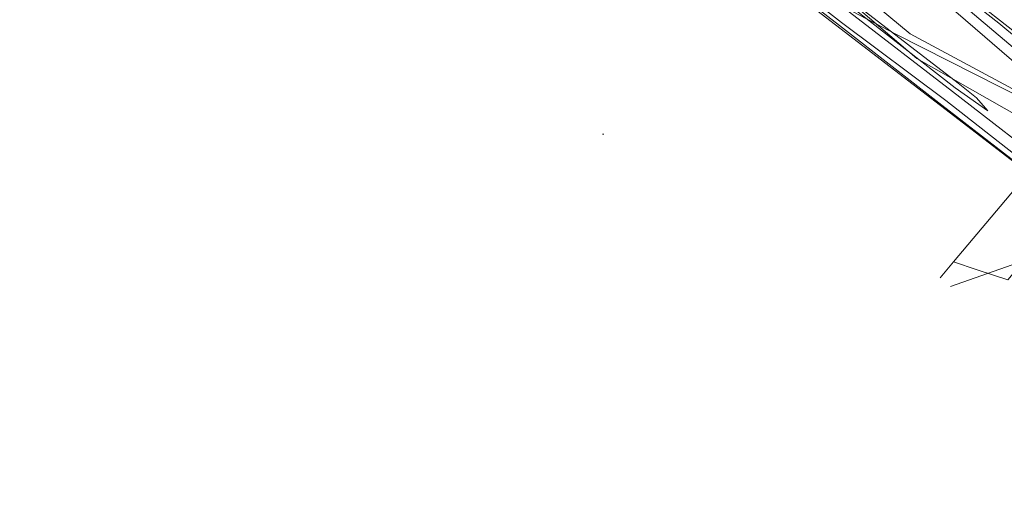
# Model space of a CAD drawing. Header units: metres. Extents: x 163628 to 167676, y 402708 to 405373.
# Tile 3 of 256: x 163844 to 163997, y 403022 to 403097. Entities that reach past the tile are written whole.
import ezdxf

# ---------------------------------------------------------------- set-up
doc = ezdxf.new("R2010")
doc.units = ezdxf.units.M
for name, color, linetype, lineweight in [('X-CA190022.004-UO-BGT_Ondergrond$0$GE_205_SHDWalbescherming_Lijn_GEM', 253, 'Continuous', 9), ('X-CA190022.004-UO-BGT_Ondergrond$0$GE_214_Wegmarkering_Lijn_GEM', 253, 'Continuous', 9), ('X-CA190022.004-UO-BGT_Ondergrond$0$GE_244_Taludlijn_Lijn_GEM', 253, 'Continuous', 9), ('X-CA190022.004-UO-BGT_Ondergrond$0$GE_311_WGDRijbaanRegionaleweg_Vlak_GEM', 253, 'Continuous', 9), ('X-CA190022.004-UO-BGT_Ondergrond$0$GE_367_OWGBerm_groenvoorziening_grasenk_GEM', 253, 'Continuous', 9), ('X-CA190022.004-UO-BGT_Ondergrond$0$GE_461_BTDGraslandoverig_Vlak_GEM', 253, 'Continuous', 9), ('X-CA190022.004-UO-BGT_Ondergrond$0$GE_502_WTDWaterloop_Vlak_GEM', 253, 'Continuous', 9), ('X-CA190022.004-UO-BGT_Ondergrond$0$GE_661_SHDMuurGroterDan30cm_Vlak_GEM', 253, 'Continuous', 9), ('X-CA190022.004-UO-KAD_Percelen$0$B-WE-KG-GRENS_PERCEEL-GV', 150, 'Continuous', 9)]:
    doc.layers.add(name, color=color, linetype=linetype, lineweight=lineweight)

msp = doc.modelspace()

# ---------------------------------------------------------------- linework, layer by layer
at = {"layer": 'X-CA190022.004-UO-BGT_Ondergrond$0$GE_205_SHDWalbescherming_Lijn_GEM'}
msp.add_line((163934.785, 403078.817), (163934.605, 403078.808), dxfattribs=at)
at = {"layer": 'X-CA190022.004-UO-BGT_Ondergrond$0$GE_214_Wegmarkering_Lijn_GEM'}
msp.add_line((163998.515, 403094.523), (163982.759, 403106.926), dxfattribs=at)
at = {"layer": 'X-CA190022.004-UO-BGT_Ondergrond$0$GE_244_Taludlijn_Lijn_GEM'}
for p, q in [((163944.75, 403125.898), (163982.184, 403094.34)), ((163980.055, 403094.262), (163972.055, 403098.423)), ((164005.576, 403081.305), (163980.055, 403094.262)), ((163982.184, 403094.34), (164011.39, 403078.65))]:
    msp.add_line(p, q, dxfattribs=at)
at = {"layer": 'X-CA190022.004-UO-BGT_Ondergrond$0$GE_311_WGDRijbaanRegionaleweg_Vlak_GEM', "flags": 128}
msp.add_lwpolyline([(164013.529, 403081.379), (163995.891, 403096.032), (163979.592, 403108.808), (163971.758, 403114.67), (163959.772, 403123.476), (163950.626, 403130.246), (163950.851, 403130.547), (163952.594, 403132.878), (163952.809, 403133.164), (163953.041, 403132.991), (163956.841, 403130.246), (163958.927, 403128.828), (163962.92, 403126.033), (163971.357, 403120.207), (163971.101, 403119.837), (163971.911, 403118.992), (163985.663, 403108.847)], dxfattribs=at)
at = {"layer": 'X-CA190022.004-UO-BGT_Ondergrond$0$GE_367_OWGBerm_groenvoorziening_grasenk_GEM', "flags": 128}
for points in [[(163948.49, 403130.221), (163949.351, 403131.211), (163950.406, 403130.409), (163950.626, 403130.246), (163959.772, 403123.476), (163971.758, 403114.67), (163979.592, 403108.808), (163995.891, 403096.032), (164013.529, 403081.379)], [(164007.713, 403084.139), (163990.477, 403098.694), (163974.748, 403110.932), (163960.551, 403121.41), (163949.159, 403129.71), (163948.49, 403130.221)]]:
    msp.add_lwpolyline(points, dxfattribs=at)
at = {"layer": 'X-CA190022.004-UO-BGT_Ondergrond$0$GE_461_BTDGraslandoverig_Vlak_GEM', "flags": 128}
for points in [[(164005.373, 403072.551), (163988.737, 403085.446), (163972.816, 403097.727), (163956.594, 403110.308), (163942.936, 403120.728), (163927.096, 403133.946), (163927.727, 403134.642), (163943.773, 403121.787), (163957.07, 403111.044), (163973.214, 403098.434), (163989.144, 403086.011), (163994.22, 403082.458), (163992.448, 403084.452), (163989.618, 403086.721), (163973.959, 403098.803), (163957.69, 403111.711), (163944.546, 403122.688), (163928.614, 403135.623), (163870.972, 403194.353), (163877.352, 403188.924)], [(163877.352, 403188.924), (163902.475, 403167.394), (163923.544, 403149.674), (163930.602, 403143.645), (163934.527, 403140.883), (163948.49, 403130.221), (163949.159, 403129.71), (163960.551, 403121.41), (163974.748, 403110.932), (163990.477, 403098.694), (164007.713, 403084.139)], [(163928.614, 403135.623), (163944.546, 403122.688), (163957.69, 403111.711), (163973.959, 403098.803), (163989.618, 403086.721), (163992.448, 403084.452), (163994.22, 403082.458), (163989.144, 403086.011), (163973.214, 403098.434), (163957.07, 403111.044), (163943.773, 403121.787), (163927.727, 403134.642), (163928.614, 403135.623)], [(164004.353, 403070.984), (163987.708, 403084.053), (163971.577, 403096.136), (163955.258, 403108.891), (163941.891, 403119.407), (163925.952, 403132.681), (163927.096, 403133.946), (163942.936, 403120.728), (163956.594, 403110.308), (163972.816, 403097.727), (163988.737, 403085.446), (164005.373, 403072.551), (164004.353, 403070.984)], [(164003.925, 403070.335), (163987.111, 403083.332), (163971.277, 403095.677), (163954.786, 403108.416), (163941.398, 403118.598), (163925.181, 403131.829), (163925.952, 403132.681), (163941.891, 403119.407), (163955.258, 403108.891), (163971.577, 403096.136), (163987.708, 403084.053), (164004.353, 403070.984), (164003.925, 403070.335)]]:
    msp.add_lwpolyline(points, dxfattribs=at)
at = {"layer": 'X-CA190022.004-UO-BGT_Ondergrond$0$GE_502_WTDWaterloop_Vlak_GEM', "flags": 128}
for points in [[(163912.681, 403118.013), (163924.961, 403131.586), (163942.357, 403117.523), (163986.895, 403083.244), (164012.34, 403063.661), (163988.433, 403055.253)], [(163988.433, 403055.253), (164012.34, 403063.661), (164014.025, 403062.228), (164018.989, 403057.98), (164081.079, 403004.577), (164149.689, 402945.593), (164214.715, 402889.628), (164247.926, 402861.062), (164237.652, 402848.779)]]:
    msp.add_lwpolyline(points, dxfattribs=at)
at = {"layer": 'X-CA190022.004-UO-BGT_Ondergrond$0$GE_661_SHDMuurGroterDan30cm_Vlak_GEM', "flags": 128}
msp.add_lwpolyline([(164012.34, 403063.661), (163986.895, 403083.244), (163942.357, 403117.523), (163924.961, 403131.586), (163925.181, 403131.829), (163941.398, 403118.598), (163954.786, 403108.416), (163971.277, 403095.677), (163987.111, 403083.332), (164003.925, 403070.335), (164012.34, 403063.661)], dxfattribs=at)
at = {"layer": 'X-CA190022.004-UO-KAD_Percelen$0$B-WE-KG-GRENS_PERCEEL-GV', "flags": 128}
for points in [[(163986.805, 403056.602), (163988.881, 403059.062), (164005.008, 403078.166), (163983.216, 403090.521), (163948.726, 403120.039), (163918.572, 403145.78), (163896.276, 403164.94), (163884.246, 403175.487), (163864.145, 403195.719), (163856.763, 403203.077), (163846.648, 403211.559), (163832.005, 403224.052), (163804.154, 403247.719), (163777.26, 403270.884), (163751.827, 403292.379), (163718.294, 403320.865), (163693, 403339.322), (163678.617, 403351.124), (163657.149, 403369.562), (163628.476, 403394.003)], [(163804.154, 403247.719), (163832.005, 403224.052), (163846.648, 403211.559), (163856.763, 403203.077), (163864.145, 403195.719), (163884.246, 403175.487), (163896.276, 403164.94), (163918.572, 403145.78), (163948.726, 403120.039), (163983.216, 403090.521), (164005.008, 403078.166), (164007.974, 403081.606), (163961.91, 403121.39), (163953.603, 403126.462), (163938.264, 403137.97), (163916.342, 403155.991), (163884.498, 403183.483), (163808.515, 403248.408)], [(163808.515, 403248.408), (163884.498, 403183.483), (163916.342, 403155.991), (163938.264, 403137.97), (163953.603, 403126.462), (163961.91, 403121.39), (164007.974, 403081.606)], [(164369.926, 402739.191), (164395.369, 402744.363), (164395.567, 402744.404), (164365.677, 402770.902), (164358.28, 402777.46), (164304.7, 402823.07), (164226.73, 402890.31), (164151.22, 402955.57), (164075.81, 403021.39), (164009.88, 403079.96), (164007.974, 403081.606), (164005.008, 403078.166), (163988.881, 403059.062), (163992.54, 403057.823), (163997.28, 403056.3), (163998.645, 403057.851), (164004.646, 403052.999), (164001.668, 403049.507), (164006.84, 403044.425), (164024.835, 403026.489), (164028.434, 403022.113)], [(164028.434, 403022.113), (164024.835, 403026.489), (164006.84, 403044.425), (164001.668, 403049.507), (164004.646, 403052.999), (163998.645, 403057.851), (163997.28, 403056.3), (163992.54, 403057.823), (163988.881, 403059.062), (163986.805, 403056.602)]]:
    msp.add_lwpolyline(points, dxfattribs=at)

doc.saveas('drawing.dxf')
